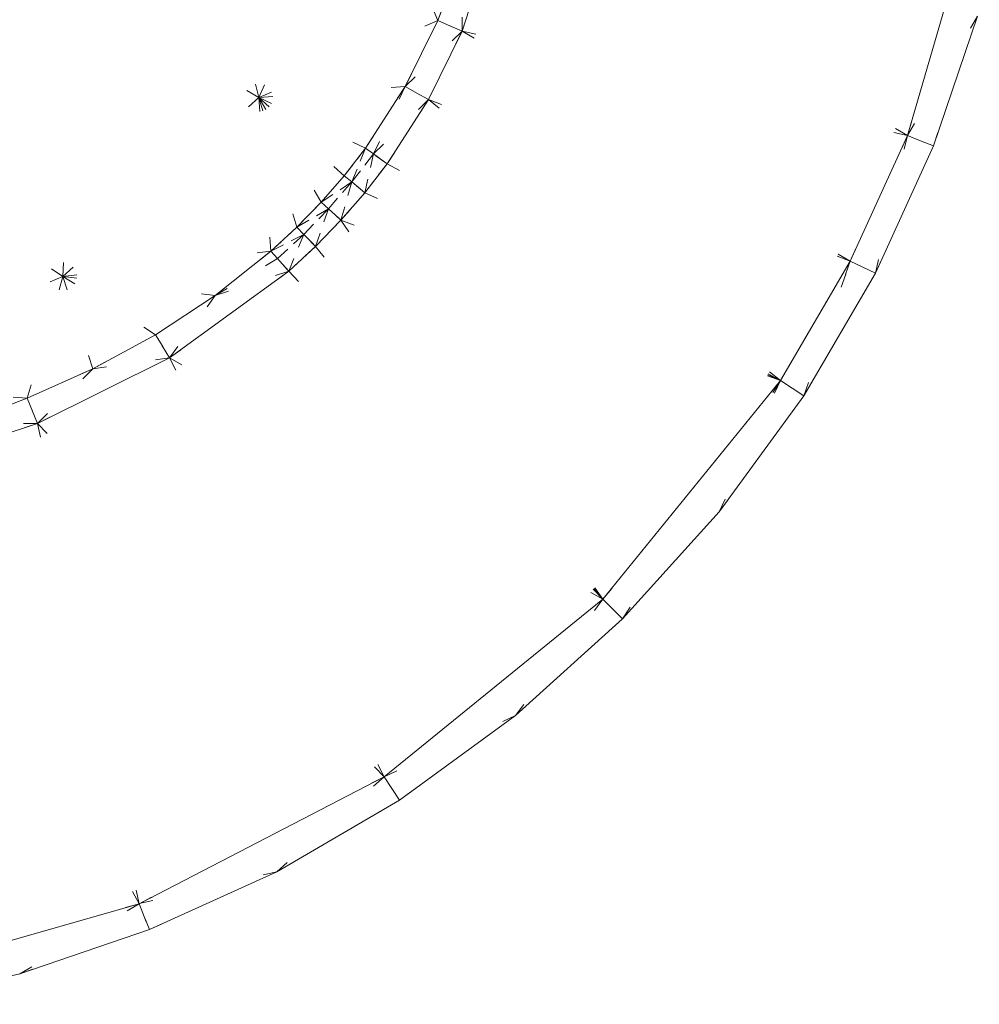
# Model space of a CAD drawing. Header units: millimetres. Extents: x 1700 to 4670, y 990 to 3874.
# Tile 65 of 110: x 3238.36 to 3245.24, y 1817.58 to 1824.64. Entities that reach past the tile are written whole.
import ezdxf

# ---------------------------------------------------------------- set-up
doc = ezdxf.new("R2010")
doc.units = ezdxf.units.MM
doc.linetypes.add('Wipeout_Contour', pattern=[1000, 0, -1000])
doc.layers.add('Nowe_320-W Umeblowanie', color=252, linetype='Continuous')
doc.layers.add('Nowe_320-W Umeblowanie_Nr_pióra__2', color=252, linetype='Continuous', lineweight=13)

msp = doc.modelspace()

# ---------------------------------------------------------------- linework, layer by layer
at = {"layer": 'Nowe_320-W Umeblowanie', "color": 252, "linetype": 'Wipeout_Contour', "lineweight": 0, "ltscale": 47007.392667}
for p, q in [((3239.4596, 1826.5372), (3240.0739, 1824.0801)), ((3240.0739, 1824.0801), (3240.8589, 1825.8545))]:
    msp.add_line(p, q, dxfattribs=at)
at = {"layer": 'Nowe_320-W Umeblowanie', "color": 252, "linetype": 'Wipeout_Contour', "lineweight": 0, "ltscale": 46997.595256}
for p, q in [((3240.0739, 1824.0801), (3239.4596, 1826.5372)), ((3238.7613, 1824.8719), (3240.0739, 1824.0801))]:
    msp.add_line(p, q, dxfattribs=at)
at = {"layer": 'Nowe_320-W Umeblowanie', "color": 252, "linetype": 'Wipeout_Contour', "lineweight": 0, "ltscale": 47034.269027}
for p, q in [((3240.8589, 1825.8545), (3240.0739, 1824.0801)), ((3241.3563, 1824.6317), (3240.8589, 1825.8545)), ((3240.0739, 1824.0801), (3241.3563, 1824.6317))]:
    msp.add_line(p, q, dxfattribs=at)
at = {"layer": 'Nowe_320-W Umeblowanie', "color": 252, "linetype": 'Wipeout_Contour', "lineweight": 0, "ltscale": 47038.899972}
for p, q in [((3240.8589, 1825.8545), (3241.3563, 1824.6317)), ((3241.3563, 1824.6317), (3241.5343, 1825.1065))]:
    msp.add_line(p, q, dxfattribs=at)
at = {"layer": 'Nowe_320-W Umeblowanie', "color": 252, "linetype": 'Wipeout_Contour', "lineweight": 0, "ltscale": 47050.794293}
for p, q in [((3241.5308, 1824.5566), (3241.8551, 1825.5538)), ((3241.5343, 1825.1065), (3241.5308, 1824.5566))]:
    msp.add_line(p, q, dxfattribs=at)
at = {"layer": 'Nowe_320-W Umeblowanie', "color": 252, "linetype": 'Wipeout_Contour', "lineweight": 0, "ltscale": 47083.690131}
for p, q in [((3241.8551, 1825.5535), (3241.5308, 1824.5564)), ((3244.7212, 1823.8074), (3241.8551, 1825.5535)), ((3241.5308, 1824.5564), (3244.7212, 1823.8074))]:
    msp.add_line(p, q, dxfattribs=at)
at = {"layer": 'Nowe_320-W Umeblowanie', "color": 252, "linetype": 'Wipeout_Contour', "lineweight": 0, "ltscale": 47104.954193}
for p, q in [((3241.8551, 1825.5535), (3244.7212, 1823.8074)), ((3244.7212, 1823.8074), (3245.2358, 1825.5785))]:
    msp.add_line(p, q, dxfattribs=at)
at = {"layer": 'Nowe_320-W Umeblowanie', "color": 252, "linetype": 'Wipeout_Contour', "lineweight": 0, "ltscale": 47136.871499}
for p, q in [((3245.2358, 1825.5788), (3244.7212, 1823.8076)), ((3244.7212, 1823.8076), (3245.2233, 1824.6634))]:
    msp.add_line(p, q, dxfattribs=at)
at = {"layer": 'Nowe_320-W Umeblowanie', "color": 252, "linetype": 'Wipeout_Contour', "lineweight": 0, "ltscale": 47052.296454}
for p, q in [((3241.5343, 1825.1065), (3241.3563, 1824.6317)), ((3241.5308, 1824.5566), (3241.5343, 1825.1065)), ((3241.3563, 1824.6317), (3241.5308, 1824.5566))]:
    msp.add_line(p, q, dxfattribs=at)
at = {"layer": 'Nowe_320-W Umeblowanie', "color": 252, "linetype": 'Wipeout_Contour', "lineweight": 0, "ltscale": 46969.234278}
msp.add_line((3237.4381, 1823.6225), (3238.7613, 1824.8719), dxfattribs=at)
at = {"layer": 'Nowe_320-W Umeblowanie', "color": 252, "linetype": 'Wipeout_Contour', "lineweight": 0, "ltscale": 46997.445849}
for p, q in [((3238.7613, 1824.8719), (3237.4381, 1823.6225)), ((3238.671, 1822.7975), (3238.7613, 1824.8719)), ((3237.4381, 1823.6225), (3238.671, 1822.7975))]:
    msp.add_line(p, q, dxfattribs=at)
at = {"layer": 'Nowe_320-W Umeblowanie', "color": 252, "linetype": 'Wipeout_Contour', "lineweight": 0, "ltscale": 47015.421959}
for p, q in [((3238.7613, 1824.8719), (3238.671, 1822.7975)), ((3240.0739, 1824.0801), (3238.7613, 1824.8719)), ((3238.671, 1822.7975), (3240.0739, 1824.0801))]:
    msp.add_line(p, q, dxfattribs=at)
at = {"layer": 'Nowe_320-W Umeblowanie', "color": 252, "linetype": 'Wipeout_Contour', "lineweight": 0, "ltscale": 47047.010114}
for p, q in [((3241.3563, 1824.6317), (3240.0739, 1824.0801)), ((3241.1228, 1824.159), (3241.3563, 1824.6317)), ((3240.0739, 1824.0801), (3241.1228, 1824.159))]:
    msp.add_line(p, q, dxfattribs=at)
at = {"layer": 'Nowe_320-W Umeblowanie', "color": 252, "linetype": 'Wipeout_Contour', "lineweight": 0, "ltscale": 47054.993353}
for p, q in [((3241.3563, 1824.6317), (3241.1228, 1824.159)), ((3241.5308, 1824.5566), (3241.3563, 1824.6317)), ((3241.1228, 1824.159), (3241.5308, 1824.5566))]:
    msp.add_line(p, q, dxfattribs=at)
at = {"layer": 'Nowe_320-W Umeblowanie', "color": 252, "linetype": 'Wipeout_Contour', "lineweight": 0, "ltscale": 47146.731358}
for p, q in [((3245.2233, 1824.6634), (3244.7212, 1823.8076)), ((3244.9072, 1823.734), (3245.2233, 1824.6634)), ((3244.7212, 1823.8076), (3244.9072, 1823.734))]:
    msp.add_line(p, q, dxfattribs=at)
at = {"layer": 'Nowe_320-W Umeblowanie', "color": 252, "linetype": 'Wipeout_Contour', "lineweight": 0, "ltscale": 47058.601874}
for p, q in [((3241.5308, 1824.5566), (3241.1228, 1824.159)), ((3241.2886, 1824.0657), (3241.5308, 1824.5566)), ((3241.1228, 1824.159), (3241.2886, 1824.0657))]:
    msp.add_line(p, q, dxfattribs=at)
at = {"layer": 'Nowe_320-W Umeblowanie', "color": 252, "linetype": 'Wipeout_Contour', "lineweight": 0, "ltscale": 47091.123515}
for p, q in [((3241.5308, 1824.5564), (3241.2886, 1824.0654)), ((3244.3109, 1822.9067), (3241.5308, 1824.5564)), ((3241.2886, 1824.0654), (3244.3109, 1822.9067))]:
    msp.add_line(p, q, dxfattribs=at)
at = {"layer": 'Nowe_320-W Umeblowanie', "color": 252, "linetype": 'Wipeout_Contour', "lineweight": 0, "ltscale": 47118.792006}
for p, q in [((3244.7212, 1823.8074), (3241.5308, 1824.5564)), ((3241.5308, 1824.5564), (3244.3109, 1822.9067)), ((3244.3109, 1822.9067), (3244.7212, 1823.8074))]:
    msp.add_line(p, q, dxfattribs=at)
at = {"layer": 'Nowe_320-W Umeblowanie', "color": 252, "linetype": 'Wipeout_Contour', "lineweight": 0, "ltscale": 47048.453753}
for p, q in [((3241.1228, 1824.159), (3240.0739, 1824.0801)), ((3240.8391, 1823.7171), (3241.1228, 1824.159)), ((3240.0739, 1824.0801), (3240.8391, 1823.7171))]:
    msp.add_line(p, q, dxfattribs=at)
at = {"layer": 'Nowe_320-W Umeblowanie', "color": 252, "linetype": 'Wipeout_Contour', "lineweight": 0, "ltscale": 47058.245973}
for p, q in [((3241.1228, 1824.159), (3240.8391, 1823.7171)), ((3240.8957, 1823.6759), (3241.1228, 1824.159)), ((3240.8391, 1823.7171), (3240.8957, 1823.6759))]:
    msp.add_line(p, q, dxfattribs=at)
at = {"layer": 'Nowe_320-W Umeblowanie', "color": 252, "linetype": 'Wipeout_Contour', "lineweight": 0, "ltscale": 47058.757038}
for p, q in [((3241.1228, 1824.159), (3240.8957, 1823.6759)), ((3241.2886, 1824.0657), (3241.1228, 1824.159)), ((3240.8957, 1823.6759), (3241.2886, 1824.0657))]:
    msp.add_line(p, q, dxfattribs=at)
at = {"layer": 'Nowe_320-W Umeblowanie', "color": 252, "linetype": 'Wipeout_Contour', "lineweight": 0, "ltscale": 47037.881237}
for p, q in [((3240.0739, 1824.0801), (3238.671, 1822.7975)), ((3240.1612, 1822.9792), (3240.0739, 1824.0801)), ((3238.671, 1822.7975), (3240.1612, 1822.9792))]:
    msp.add_line(p, q, dxfattribs=at)
at = {"layer": 'Nowe_320-W Umeblowanie', "color": 252, "linetype": 'Wipeout_Contour', "lineweight": 0, "ltscale": 47049.380425}
for p, q in [((3240.0739, 1824.0801), (3240.686, 1823.5195)), ((3240.8391, 1823.7171), (3240.0739, 1824.0801)), ((3240.686, 1823.5195), (3240.8391, 1823.7171))]:
    msp.add_line(p, q, dxfattribs=at)
at = {"layer": 'Nowe_320-W Umeblowanie', "color": 252, "linetype": 'Wipeout_Contour', "lineweight": 0, "ltscale": 47049.496733}
for p, q in [((3240.686, 1823.5195), (3240.0739, 1824.0801)), ((3240.0739, 1824.0801), (3240.5215, 1823.3307)), ((3240.5215, 1823.3307), (3240.686, 1823.5195))]:
    msp.add_line(p, q, dxfattribs=at)
at = {"layer": 'Nowe_320-W Umeblowanie', "color": 252, "linetype": 'Wipeout_Contour', "lineweight": 0, "ltscale": 47049.347376}
for p, q in [((3240.5215, 1823.3307), (3240.0739, 1824.0801)), ((3240.0739, 1824.0801), (3240.3462, 1823.1504)), ((3240.3462, 1823.1504), (3240.5215, 1823.3307))]:
    msp.add_line(p, q, dxfattribs=at)
at = {"layer": 'Nowe_320-W Umeblowanie', "color": 252, "linetype": 'Wipeout_Contour', "lineweight": 0, "ltscale": 47049.043636}
for p, q in [((3240.3462, 1823.1504), (3240.0739, 1824.0801)), ((3240.0739, 1824.0801), (3240.1612, 1822.9792)), ((3240.1612, 1822.9792), (3240.3462, 1823.1504))]:
    msp.add_line(p, q, dxfattribs=at)
at = {"layer": 'Nowe_320-W Umeblowanie', "color": 252, "linetype": 'Wipeout_Contour', "lineweight": 0, "ltscale": 47061.942321}
for p, q in [((3241.2886, 1824.0657), (3240.8957, 1823.6759)), ((3240.9934, 1823.6049), (3241.2886, 1824.0657)), ((3240.8957, 1823.6759), (3240.9934, 1823.6049))]:
    msp.add_line(p, q, dxfattribs=at)
at = {"layer": 'Nowe_320-W Umeblowanie', "color": 252, "linetype": 'Wipeout_Contour', "lineweight": 0, "ltscale": 47094.508801}
for p, q in [((3241.2886, 1824.0654), (3240.9934, 1823.6046)), ((3243.8119, 1822.052), (3241.2886, 1824.0654)), ((3240.9934, 1823.6046), (3243.8119, 1822.052))]:
    msp.add_line(p, q, dxfattribs=at)
at = {"layer": 'Nowe_320-W Umeblowanie', "color": 252, "linetype": 'Wipeout_Contour', "lineweight": 0, "ltscale": 47124.236932}
for p, q in [((3244.3109, 1822.9067), (3241.2886, 1824.0654)), ((3241.2886, 1824.0654), (3243.8119, 1822.052)), ((3243.8119, 1822.052), (3244.3109, 1822.9067))]:
    msp.add_line(p, q, dxfattribs=at)
at = {"layer": 'Nowe_320-W Umeblowanie', "color": 252, "linetype": 'Wipeout_Contour', "lineweight": 0, "ltscale": 47153.308129}
for p, q in [((3244.7212, 1823.8076), (3244.3109, 1822.907)), ((3244.4921, 1822.822), (3244.7212, 1823.8076)), ((3244.3109, 1822.907), (3244.4921, 1822.822))]:
    msp.add_line(p, q, dxfattribs=at)
at = {"layer": 'Nowe_320-W Umeblowanie', "color": 252, "linetype": 'Wipeout_Contour', "lineweight": 0, "ltscale": 47152.062659}
for p, q in [((3244.7212, 1823.8076), (3244.4921, 1822.822)), ((3244.9072, 1823.734), (3244.7212, 1823.8076)), ((3244.4921, 1822.822), (3244.9072, 1823.734))]:
    msp.add_line(p, q, dxfattribs=at)
at = {"layer": 'Nowe_320-W Umeblowanie', "color": 252, "linetype": 'Wipeout_Contour', "lineweight": 0, "ltscale": 47058.821065}
for p, q in [((3240.8391, 1823.7171), (3240.686, 1823.5195)), ((3240.7402, 1823.4751), (3240.8391, 1823.7171)), ((3240.686, 1823.5195), (3240.7402, 1823.4751))]:
    msp.add_line(p, q, dxfattribs=at)
at = {"layer": 'Nowe_320-W Umeblowanie', "color": 252, "linetype": 'Wipeout_Contour', "lineweight": 0, "ltscale": 47058.820297}
for p, q in [((3240.8391, 1823.7171), (3240.7402, 1823.4751)), ((3240.8957, 1823.6759), (3240.8391, 1823.7171)), ((3240.7402, 1823.4751), (3240.8957, 1823.6759))]:
    msp.add_line(p, q, dxfattribs=at)
at = {"layer": 'Nowe_320-W Umeblowanie', "color": 252, "linetype": 'Wipeout_Contour', "lineweight": 0, "ltscale": 47061.180379}
for p, q in [((3240.8957, 1823.6759), (3240.7402, 1823.4751)), ((3240.8337, 1823.3983), (3240.8957, 1823.6759)), ((3240.7402, 1823.4751), (3240.8337, 1823.3983))]:
    msp.add_line(p, q, dxfattribs=at)
at = {"layer": 'Nowe_320-W Umeblowanie', "color": 252, "linetype": 'Wipeout_Contour', "lineweight": 0, "ltscale": 47062.180514}
for p, q in [((3240.8957, 1823.6759), (3240.8337, 1823.3983)), ((3240.9934, 1823.6049), (3240.8957, 1823.6759)), ((3240.8337, 1823.3983), (3240.9934, 1823.6049))]:
    msp.add_line(p, q, dxfattribs=at)
at = {"layer": 'Nowe_320-W Umeblowanie', "color": 252, "linetype": 'Wipeout_Contour', "lineweight": 0, "ltscale": 47001.127975}
for p, q in [((3238.671, 1822.7975), (3237.4381, 1823.6225)), ((3236.8518, 1822.0407), (3238.671, 1822.7975))]:
    msp.add_line(p, q, dxfattribs=at)
at = {"layer": 'Nowe_320-W Umeblowanie', "color": 252, "linetype": 'Wipeout_Contour', "lineweight": 0, "ltscale": 47095.207398}
for p, q in [((3240.9934, 1823.6046), (3240.8337, 1823.3981)), ((3243.8119, 1822.052), (3240.9934, 1823.6046)), ((3240.8337, 1823.3981), (3243.8119, 1822.052))]:
    msp.add_line(p, q, dxfattribs=at)
at = {"layer": 'Nowe_320-W Umeblowanie', "color": 252, "linetype": 'Wipeout_Contour', "lineweight": 0, "ltscale": 47058.143789}
for p, q in [((3240.686, 1823.5195), (3240.5215, 1823.3307)), ((3240.7402, 1823.4751), (3240.686, 1823.5195)), ((3240.5215, 1823.3307), (3240.7402, 1823.4751))]:
    msp.add_line(p, q, dxfattribs=at)
at = {"layer": 'Nowe_320-W Umeblowanie', "color": 252, "linetype": 'Wipeout_Contour', "lineweight": 0, "ltscale": 47059.500094}
for p, q in [((3240.7402, 1823.4751), (3240.5215, 1823.3307)), ((3240.5733, 1823.2832), (3240.7402, 1823.4751)), ((3240.5215, 1823.3307), (3240.5733, 1823.2832))]:
    msp.add_line(p, q, dxfattribs=at)
at = {"layer": 'Nowe_320-W Umeblowanie', "color": 252, "linetype": 'Wipeout_Contour', "lineweight": 0, "ltscale": 47061.148852}
for p, q in [((3240.7402, 1823.4751), (3240.5733, 1823.2832)), ((3240.6625, 1823.2012), (3240.7402, 1823.4751)), ((3240.5733, 1823.2832), (3240.6625, 1823.2012))]:
    msp.add_line(p, q, dxfattribs=at)
at = {"layer": 'Nowe_320-W Umeblowanie', "color": 252, "linetype": 'Wipeout_Contour', "lineweight": 0, "ltscale": 47062.225183}
for p, q in [((3240.7402, 1823.4751), (3240.6625, 1823.2012)), ((3240.8337, 1823.3983), (3240.7402, 1823.4751)), ((3240.6625, 1823.2012), (3240.8337, 1823.3983))]:
    msp.add_line(p, q, dxfattribs=at)
at = {"layer": 'Nowe_320-W Umeblowanie', "color": 252, "linetype": 'Wipeout_Contour', "lineweight": 0, "ltscale": 47095.22125}
for p, q in [((3240.8337, 1823.3981), (3240.6625, 1823.201)), ((3243.8119, 1822.052), (3240.8337, 1823.3981)), ((3240.6625, 1823.201), (3243.8119, 1822.052))]:
    msp.add_line(p, q, dxfattribs=at)
at = {"layer": 'Nowe_320-W Umeblowanie', "color": 252, "linetype": 'Wipeout_Contour', "lineweight": 0, "ltscale": 47057.79447}
for p, q in [((3240.5215, 1823.3307), (3240.3462, 1823.1504)), ((3240.3462, 1823.1504), (3240.5733, 1823.2832)), ((3240.5733, 1823.2832), (3240.5215, 1823.3307))]:
    msp.add_line(p, q, dxfattribs=at)
at = {"layer": 'Nowe_320-W Umeblowanie', "color": 252, "linetype": 'Wipeout_Contour', "lineweight": 0, "ltscale": 47059.008317}
for p, q in [((3240.5733, 1823.2832), (3240.3462, 1823.1504)), ((3240.3955, 1823.0999), (3240.5733, 1823.2832)), ((3240.3462, 1823.1504), (3240.3955, 1823.0999))]:
    msp.add_line(p, q, dxfattribs=at)
at = {"layer": 'Nowe_320-W Umeblowanie', "color": 252, "linetype": 'Wipeout_Contour', "lineweight": 0, "ltscale": 47060.685846}
for p, q in [((3240.5733, 1823.2832), (3240.3955, 1823.0999)), ((3240.4803, 1823.0132), (3240.5733, 1823.2832)), ((3240.3955, 1823.0999), (3240.4803, 1823.0132))]:
    msp.add_line(p, q, dxfattribs=at)
at = {"layer": 'Nowe_320-W Umeblowanie', "color": 252, "linetype": 'Wipeout_Contour', "lineweight": 0, "ltscale": 47061.8408}
for p, q in [((3240.5733, 1823.2832), (3240.4803, 1823.0132)), ((3240.6625, 1823.2012), (3240.5733, 1823.2832)), ((3240.4803, 1823.0132), (3240.6625, 1823.2012))]:
    msp.add_line(p, q, dxfattribs=at)
at = {"layer": 'Nowe_320-W Umeblowanie', "color": 252, "linetype": 'Wipeout_Contour', "lineweight": 0, "ltscale": 47057.041084}
for p, q in [((3240.3462, 1823.1504), (3240.1612, 1822.9792)), ((3240.3955, 1823.0999), (3240.3462, 1823.1504)), ((3240.1612, 1822.9792), (3240.3955, 1823.0999))]:
    msp.add_line(p, q, dxfattribs=at)
at = {"layer": 'Nowe_320-W Umeblowanie', "color": 252, "linetype": 'Wipeout_Contour', "lineweight": 0, "ltscale": 47094.976815}
for p, q in [((3240.6625, 1823.201), (3240.4803, 1823.013)), ((3242.539, 1820.485), (3240.6625, 1823.201)), ((3240.4803, 1823.013), (3242.539, 1820.485))]:
    msp.add_line(p, q, dxfattribs=at)
at = {"layer": 'Nowe_320-W Umeblowanie', "color": 252, "linetype": 'Wipeout_Contour', "lineweight": 0, "ltscale": 47126.653225}
for p, q in [((3243.8119, 1822.052), (3240.6625, 1823.201)), ((3240.6625, 1823.201), (3242.539, 1820.485)), ((3242.539, 1820.485), (3243.8119, 1822.052))]:
    msp.add_line(p, q, dxfattribs=at)
at = {"layer": 'Nowe_320-W Umeblowanie', "color": 252, "linetype": 'Wipeout_Contour', "lineweight": 0, "ltscale": 47058.107404}
for p, q in [((3240.3955, 1823.0999), (3240.1612, 1822.9792)), ((3240.208, 1822.9262), (3240.3955, 1823.0999)), ((3240.1612, 1822.9792), (3240.208, 1822.9262))]:
    msp.add_line(p, q, dxfattribs=at)
at = {"layer": 'Nowe_320-W Umeblowanie', "color": 252, "linetype": 'Wipeout_Contour', "lineweight": 0, "ltscale": 47059.803212}
for p, q in [((3240.3955, 1823.0999), (3240.208, 1822.9262)), ((3240.2883, 1822.8351), (3240.3955, 1823.0999)), ((3240.208, 1822.9262), (3240.2883, 1822.8351))]:
    msp.add_line(p, q, dxfattribs=at)
at = {"layer": 'Nowe_320-W Umeblowanie', "color": 252, "linetype": 'Wipeout_Contour', "lineweight": 0, "ltscale": 47061.044516}
for p, q in [((3240.3955, 1823.0999), (3240.2883, 1822.8351)), ((3240.4803, 1823.0132), (3240.3955, 1823.0999)), ((3240.2883, 1822.8351), (3240.4803, 1823.0132))]:
    msp.add_line(p, q, dxfattribs=at)
at = {"layer": 'Nowe_320-W Umeblowanie', "color": 252, "linetype": 'Wipeout_Contour', "lineweight": 0, "ltscale": 47094.415724}
for p, q in [((3240.4803, 1823.013), (3240.2883, 1822.8348)), ((3242.539, 1820.485), (3240.4803, 1823.013)), ((3240.2883, 1822.8348), (3242.539, 1820.485))]:
    msp.add_line(p, q, dxfattribs=at)
at = {"layer": 'Nowe_320-W Umeblowanie', "color": 252, "linetype": 'Wipeout_Contour', "lineweight": 0, "ltscale": 47044.464335}
for p, q in [((3240.1612, 1822.9792), (3238.671, 1822.7975)), ((3239.7623, 1822.6616), (3240.1612, 1822.9792)), ((3238.671, 1822.7975), (3239.7623, 1822.6616))]:
    msp.add_line(p, q, dxfattribs=at)
at = {"layer": 'Nowe_320-W Umeblowanie', "color": 252, "linetype": 'Wipeout_Contour', "lineweight": 0, "ltscale": 47055.129801}
for p, q in [((3240.1612, 1822.9792), (3239.7623, 1822.6616)), ((3239.7623, 1822.6616), (3240.208, 1822.9262)), ((3240.208, 1822.9262), (3240.1612, 1822.9792))]:
    msp.add_line(p, q, dxfattribs=at)
at = {"layer": 'Nowe_320-W Umeblowanie', "color": 252, "linetype": 'Wipeout_Contour', "lineweight": 0, "ltscale": 47057.17636}
for p, q in [((3240.208, 1822.9262), (3239.7623, 1822.6616)), ((3240.2883, 1822.8351), (3240.208, 1822.9262)), ((3239.7623, 1822.6616), (3240.2883, 1822.8351))]:
    msp.add_line(p, q, dxfattribs=at)
at = {"layer": 'Nowe_320-W Umeblowanie', "color": 252, "linetype": 'Wipeout_Contour', "lineweight": 0, "ltscale": 62877.153654}
for p, q in [((3244.3109, 1822.9067), (3243.8121, 1822.0522)), ((3244.2468, 1822.7204), (3244.3109, 1822.9067)), ((3243.9793, 1821.9429), (3244.2468, 1822.7204)), ((3243.8121, 1822.0522), (3243.9793, 1821.9429))]:
    msp.add_line(p, q, dxfattribs=at)
at = {"layer": 'Nowe_320-W Umeblowanie', "color": 252, "linetype": 'Wipeout_Contour', "lineweight": 0, "ltscale": 47158.710806}
for p, q in [((3244.3109, 1822.907), (3243.9793, 1821.9429)), ((3244.4921, 1822.822), (3244.3109, 1822.907)), ((3243.9793, 1821.9429), (3244.4921, 1822.822))]:
    msp.add_line(p, q, dxfattribs=at)
at = {"layer": 'Nowe_320-W Umeblowanie', "color": 252, "linetype": 'Wipeout_Contour', "lineweight": 0, "ltscale": 47019.266946}
for p, q in [((3238.671, 1822.7975), (3236.8518, 1822.0407)), ((3238.4146, 1821.9248), (3238.671, 1822.7975)), ((3236.8518, 1822.0407), (3238.4146, 1821.9248))]:
    msp.add_line(p, q, dxfattribs=at)
at = {"layer": 'Nowe_320-W Umeblowanie', "color": 252, "linetype": 'Wipeout_Contour', "lineweight": 0, "ltscale": 47034.510162}
for p, q in [((3238.671, 1822.7975), (3238.4146, 1821.9248)), ((3238.8838, 1822.1356), (3238.671, 1822.7975)), ((3238.4146, 1821.9248), (3238.8838, 1822.1356))]:
    msp.add_line(p, q, dxfattribs=at)
at = {"layer": 'Nowe_320-W Umeblowanie', "color": 252, "linetype": 'Wipeout_Contour', "lineweight": 0, "ltscale": 47038.801294}
for p, q in [((3239.3345, 1822.3808), (3238.671, 1822.7975)), ((3238.671, 1822.7975), (3238.8838, 1822.1356)), ((3238.8838, 1822.1356), (3239.3345, 1822.3808))]:
    msp.add_line(p, q, dxfattribs=at)
at = {"layer": 'Nowe_320-W Umeblowanie', "color": 252, "linetype": 'Wipeout_Contour', "lineweight": 0, "ltscale": 47041.823892}
for p, q in [((3238.671, 1822.7975), (3239.3345, 1822.3808)), ((3239.7623, 1822.6616), (3238.671, 1822.7975)), ((3239.3345, 1822.3808), (3239.7623, 1822.6616))]:
    msp.add_line(p, q, dxfattribs=at)
at = {"layer": 'Nowe_320-W Umeblowanie', "color": 252, "linetype": 'Wipeout_Contour', "lineweight": 0, "ltscale": 47056.039255}
for p, q in [((3239.434, 1822.2146), (3240.2883, 1822.8351)), ((3240.2883, 1822.8351), (3239.7623, 1822.6616)), ((3239.7623, 1822.6616), (3239.434, 1822.2146))]:
    msp.add_line(p, q, dxfattribs=at)
at = {"layer": 'Nowe_320-W Umeblowanie', "color": 252, "linetype": 'Wipeout_Contour', "lineweight": 0, "ltscale": 47091.388428}
for p, q in [((3240.2883, 1822.8348), (3239.434, 1822.2144)), ((3242.539, 1820.485), (3240.2883, 1822.8348)), ((3239.434, 1822.2144), (3242.539, 1820.485))]:
    msp.add_line(p, q, dxfattribs=at)
at = {"layer": 'Nowe_320-W Umeblowanie', "color": 252, "linetype": 'Wipeout_Contour', "lineweight": 0, "ltscale": 47051.900822}
for p, q in [((3239.7623, 1822.6616), (3239.3345, 1822.3808)), ((3239.434, 1822.2146), (3239.7623, 1822.6616)), ((3239.3345, 1822.3808), (3239.434, 1822.2146))]:
    msp.add_line(p, q, dxfattribs=at)
at = {"layer": 'Nowe_320-W Umeblowanie', "color": 252, "linetype": 'Wipeout_Contour', "lineweight": 0, "ltscale": 47048.042536}
for p, q in [((3239.3345, 1822.3808), (3238.8838, 1822.1356)), ((3239.434, 1822.2146), (3239.3345, 1822.3808)), ((3238.8838, 1822.1356), (3239.434, 1822.2146))]:
    msp.add_line(p, q, dxfattribs=at)
at = {"layer": 'Nowe_320-W Umeblowanie', "color": 252, "linetype": 'Wipeout_Contour', "lineweight": 0, "ltscale": 47045.543792}
for p, q in [((3238.4882, 1821.7445), (3239.434, 1822.2146)), ((3239.434, 1822.2146), (3238.8838, 1822.1356)), ((3238.8838, 1822.1356), (3238.4882, 1821.7445))]:
    msp.add_line(p, q, dxfattribs=at)
at = {"layer": 'Nowe_320-W Umeblowanie', "color": 252, "linetype": 'Wipeout_Contour', "lineweight": 0, "ltscale": 47080.27833}
for p, q in [((3239.434, 1822.2144), (3238.4882, 1821.7442)), ((3240.9719, 1819.2121), (3239.434, 1822.2144)), ((3238.4882, 1821.7442), (3240.9719, 1819.2121))]:
    msp.add_line(p, q, dxfattribs=at)
at = {"layer": 'Nowe_320-W Umeblowanie', "color": 252, "linetype": 'Wipeout_Contour', "lineweight": 0, "ltscale": 47119.728181}
for p, q in [((3242.539, 1820.485), (3239.434, 1822.2144)), ((3239.434, 1822.2144), (3240.9719, 1819.2121)), ((3240.9719, 1819.2121), (3242.539, 1820.485))]:
    msp.add_line(p, q, dxfattribs=at)
at = {"layer": 'Nowe_320-W Umeblowanie', "color": 252, "linetype": 'Wipeout_Contour', "lineweight": 0, "ltscale": 47039.957858}
for p, q in [((3238.8838, 1822.1356), (3238.4146, 1821.9248)), ((3238.4882, 1821.7445), (3238.8838, 1822.1356)), ((3238.4146, 1821.9248), (3238.4882, 1821.7445))]:
    msp.add_line(p, q, dxfattribs=at)
at = {"layer": 'Nowe_320-W Umeblowanie', "color": 252, "linetype": 'Wipeout_Contour', "lineweight": 0, "ltscale": 47020.084459}
for p, q in [((3238.4146, 1821.9248), (3236.8518, 1822.0407)), ((3237.9337, 1821.7477), (3238.4146, 1821.9248))]:
    msp.add_line(p, q, dxfattribs=at)
at = {"layer": 'Nowe_320-W Umeblowanie', "color": 252, "linetype": 'Wipeout_Contour', "lineweight": 0, "ltscale": 47161.075019}
for p, q in [((3243.8109, 1822.0507), (3242.5392, 1820.4852)), ((3242.6804, 1820.3439), (3243.8109, 1822.0507)), ((3242.5392, 1820.4852), (3242.6804, 1820.3439))]:
    msp.add_line(p, q, dxfattribs=at)
at = {"layer": 'Nowe_320-W Umeblowanie', "color": 252, "linetype": 'Wipeout_Contour', "lineweight": 0, "ltscale": 62881.638455}
for p, q in [((3243.8109, 1822.0507), (3242.6804, 1820.3439)), ((3243.3728, 1821.112), (3243.8116, 1822.0516)), ((3243.8116, 1822.0516), (3243.8109, 1822.0507)), ((3242.6804, 1820.3439), (3243.3728, 1821.112))]:
    msp.add_line(p, q, dxfattribs=at)
at = {"layer": 'Nowe_320-W Umeblowanie', "color": 252, "linetype": 'Wipeout_Contour', "lineweight": 0, "ltscale": 47162.429941}
for p, q in [((3243.8118, 1822.0521), (3243.3728, 1821.112)), ((3243.9793, 1821.9429), (3243.8118, 1822.0521)), ((3243.3728, 1821.112), (3243.9793, 1821.9429))]:
    msp.add_line(p, q, dxfattribs=at)
at = {"layer": 'Nowe_320-W Umeblowanie', "color": 252, "linetype": 'Wipeout_Contour', "lineweight": 0, "ltscale": 47034.829503}
for p, q in [((3238.4146, 1821.9248), (3237.9337, 1821.7477)), ((3238.4882, 1821.7445), (3238.4146, 1821.9248)), ((3237.9337, 1821.7477), (3238.4882, 1821.7445))]:
    msp.add_line(p, q, dxfattribs=at)
at = {"layer": 'Nowe_320-W Umeblowanie', "color": 252, "linetype": 'Wipeout_Contour', "lineweight": 0, "ltscale": 47030.668578}
for p, q in [((3237.491, 1821.4133), (3238.4882, 1821.7445)), ((3238.4882, 1821.7445), (3237.9337, 1821.7477))]:
    msp.add_line(p, q, dxfattribs=at)
at = {"layer": 'Nowe_320-W Umeblowanie', "color": 252, "linetype": 'Wipeout_Contour', "lineweight": 0, "ltscale": 47062.454686}
for p, q in [((3238.4882, 1821.7442), (3237.491, 1821.413)), ((3239.2166, 1818.3028), (3238.4882, 1821.7442)), ((3237.491, 1821.413), (3239.2166, 1818.3028))]:
    msp.add_line(p, q, dxfattribs=at)
at = {"layer": 'Nowe_320-W Umeblowanie', "color": 252, "linetype": 'Wipeout_Contour', "lineweight": 0, "ltscale": 47103.937438}
for p, q in [((3238.4882, 1821.7442), (3239.2166, 1818.3028)), ((3240.9719, 1819.2121), (3238.4882, 1821.7442)), ((3239.2166, 1818.3028), (3240.9719, 1819.2121))]:
    msp.add_line(p, q, dxfattribs=at)
at = {"layer": 'Nowe_320-W Umeblowanie', "color": 252, "linetype": 'Wipeout_Contour', "lineweight": 0, "ltscale": 47080.167663}
for p, q in [((3239.2166, 1818.3028), (3237.491, 1821.413)), ((3237.3925, 1817.7783), (3239.2166, 1818.3028))]:
    msp.add_line(p, q, dxfattribs=at)
at = {"layer": 'Nowe_320-W Umeblowanie', "color": 252, "linetype": 'Wipeout_Contour', "lineweight": 0, "ltscale": 47155.122594}
for p, q in [((3242.5385, 1820.4845), (3240.9728, 1819.2128)), ((3241.9123, 1819.6514), (3242.5385, 1820.4845)), ((3240.9728, 1819.2128), (3241.9123, 1819.6514))]:
    msp.add_line(p, q, dxfattribs=at)
at = {"layer": 'Nowe_320-W Umeblowanie', "color": 252, "linetype": 'Wipeout_Contour', "lineweight": 0, "ltscale": 47160.632338}
for p, q in [((3242.5385, 1820.4845), (3241.9123, 1819.6514)), ((3242.6804, 1820.3439), (3242.5385, 1820.4845)), ((3241.9123, 1819.6514), (3242.6804, 1820.3439))]:
    msp.add_line(p, q, dxfattribs=at)
at = {"layer": 'Nowe_320-W Umeblowanie', "color": 252, "linetype": 'Wipeout_Contour', "lineweight": 0, "ltscale": 47153.44883}
for p, q in [((3241.9123, 1819.6514), (3240.9721, 1819.2122)), ((3241.0814, 1819.045), (3241.9123, 1819.6514)), ((3240.9721, 1819.2122), (3241.0814, 1819.045))]:
    msp.add_line(p, q, dxfattribs=at)
at = {"layer": 'Nowe_320-W Umeblowanie', "color": 252, "linetype": 'Wipeout_Contour', "lineweight": 0, "ltscale": 47137.403837}
for p, q in [((3240.9711, 1819.2117), (3239.2174, 1818.3032)), ((3240.2022, 1818.5321), (3240.9711, 1819.2117)), ((3239.2174, 1818.3032), (3240.2022, 1818.5321))]:
    msp.add_line(p, q, dxfattribs=at)
at = {"layer": 'Nowe_320-W Umeblowanie', "color": 252, "linetype": 'Wipeout_Contour', "lineweight": 0, "ltscale": 62861.429112}
for p, q in [((3240.9711, 1819.2117), (3240.2022, 1818.5321)), ((3240.9721, 1819.2122), (3240.9711, 1819.2117)), ((3241.0814, 1819.045), (3240.9721, 1819.2122)), ((3240.2022, 1818.5321), (3241.0814, 1819.045))]:
    msp.add_line(p, q, dxfattribs=at)
at = {"layer": 'Nowe_320-W Umeblowanie', "color": 252, "linetype": 'Wipeout_Contour', "lineweight": 0, "ltscale": 62840.270229}
for p, q in [((3240.2022, 1818.5321), (3239.2166, 1818.3028)), ((3239.2902, 1818.1171), (3240.2022, 1818.5321)), ((3239.2166, 1818.3028), (3239.2309, 1818.267)), ((3239.2309, 1818.267), (3239.2902, 1818.1171))]:
    msp.add_line(p, q, dxfattribs=at)
at = {"layer": 'Nowe_320-W Umeblowanie', "color": 252, "linetype": 'Wipeout_Contour', "lineweight": 0, "ltscale": 47109.588544}
for p, q in [((3239.216, 1818.3026), (3237.3937, 1817.7786)), ((3238.3609, 1817.801), (3239.216, 1818.3026)), ((3237.3937, 1817.7786), (3238.3609, 1817.801))]:
    msp.add_line(p, q, dxfattribs=at)
at = {"layer": 'Nowe_320-W Umeblowanie', "color": 252, "linetype": 'Wipeout_Contour', "lineweight": 0, "ltscale": 62828.897579}
for p, q in [((3239.216, 1818.3026), (3238.3609, 1817.801)), ((3239.2309, 1818.267), (3239.216, 1818.3026)), ((3239.2902, 1818.1171), (3239.2309, 1818.267)), ((3238.3609, 1817.801), (3239.2902, 1818.1171))]:
    msp.add_line(p, q, dxfattribs=at)
at = {"layer": 'Nowe_320-W Umeblowanie_Nr_pióra__2', "color": 252, "linetype": 'Continuous', "lineweight": 13}
for p, q in [((3241.5308, 1824.5564), (3241.8551, 1825.5535)), ((3241.5308, 1824.5564), (3241.8551, 1825.5535)), ((3245.2358, 1825.5785), (3244.7212, 1823.8074)), ((3245.2358, 1825.5785), (3244.7212, 1823.8074)), ((3241.3563, 1824.6317), (3241.5343, 1825.1065)), ((3241.3563, 1824.6317), (3241.5343, 1825.1065)), ((3241.1228, 1824.159), (3241.3563, 1824.6317)), ((3241.1228, 1824.159), (3241.3563, 1824.6317)), ((3245.2233, 1824.6634), (3244.9072, 1823.734)), ((3245.2233, 1824.6634), (3244.9072, 1823.734)), ((3241.2886, 1824.0654), (3241.5308, 1824.5564)), ((3241.2886, 1824.0654), (3241.5308, 1824.5564)), ((3241.5308, 1824.5566), (3241.5307, 1824.5564)), ((3241.5308, 1824.5566), (3241.5307, 1824.5564)), ((3240.8391, 1823.7171), (3241.1228, 1824.159)), ((3240.8391, 1823.7171), (3241.1228, 1824.159)), ((3240.9934, 1823.6046), (3241.2886, 1824.0654)), ((3240.9934, 1823.6046), (3241.2886, 1824.0654)), ((3241.2886, 1824.0657), (3241.2885, 1824.0654)), ((3241.2886, 1824.0657), (3241.2885, 1824.0654)), ((3244.7212, 1823.8074), (3244.3109, 1822.9067)), ((3244.7212, 1823.8074), (3244.3109, 1822.9067)), ((3240.686, 1823.5195), (3240.8391, 1823.7171)), ((3240.686, 1823.5195), (3240.8391, 1823.7171)), ((3244.9072, 1823.734), (3244.4921, 1822.822)), ((3244.9072, 1823.734), (3244.4921, 1822.822)), ((3240.8337, 1823.3981), (3240.9934, 1823.6046)), ((3240.8337, 1823.3981), (3240.9934, 1823.6046)), ((3240.9934, 1823.6049), (3240.9932, 1823.6046)), ((3240.9934, 1823.6049), (3240.9932, 1823.6046)), ((3240.5215, 1823.3307), (3240.686, 1823.5195)), ((3240.5215, 1823.3307), (3240.686, 1823.5195)), ((3240.6625, 1823.201), (3240.8337, 1823.3981)), ((3240.6625, 1823.201), (3240.8337, 1823.3981)), ((3240.8337, 1823.3983), (3240.8336, 1823.3981)), ((3240.8337, 1823.3983), (3240.8336, 1823.3981)), ((3240.3462, 1823.1504), (3240.5215, 1823.3307)), ((3240.3462, 1823.1504), (3240.5215, 1823.3307)), ((3240.1612, 1822.9792), (3240.3462, 1823.1504)), ((3240.1612, 1822.9792), (3240.3462, 1823.1504)), ((3240.4803, 1823.013), (3240.6625, 1823.201)), ((3240.4803, 1823.013), (3240.6625, 1823.201)), ((3240.6625, 1823.2012), (3240.6624, 1823.201)), ((3240.6625, 1823.2012), (3240.6624, 1823.201)), ((3240.2883, 1822.8348), (3240.4803, 1823.013)), ((3240.2883, 1822.8348), (3240.4803, 1823.013)), ((3239.7623, 1822.6616), (3240.1612, 1822.9792)), ((3239.7623, 1822.6616), (3240.1612, 1822.9792)), ((3244.3109, 1822.9067), (3243.8119, 1822.052)), ((3244.3109, 1822.9067), (3243.8119, 1822.052)), ((3239.434, 1822.2144), (3240.2883, 1822.8348)), ((3239.434, 1822.2144), (3240.2883, 1822.8348)), ((3244.4921, 1822.822), (3243.9793, 1821.9429)), ((3244.4921, 1822.822), (3243.9793, 1821.9429)), ((3239.3345, 1822.3808), (3239.7623, 1822.6616)), ((3239.3345, 1822.3808), (3239.7623, 1822.6616)), ((3238.8838, 1822.1356), (3239.3345, 1822.3808)), ((3238.8838, 1822.1356), (3239.3345, 1822.3808)), ((3238.4882, 1821.7442), (3239.434, 1822.2144)), ((3238.4882, 1821.7442), (3239.434, 1822.2144)), ((3238.4146, 1821.9248), (3238.8838, 1822.1356)), ((3238.4146, 1821.9248), (3238.8838, 1822.1356)), ((3243.8119, 1822.052), (3242.539, 1820.485)), ((3243.8119, 1822.052), (3242.539, 1820.485)), ((3243.9793, 1821.9429), (3243.3728, 1821.112)), ((3243.9793, 1821.9429), (3243.3728, 1821.112)), ((3237.9337, 1821.7477), (3238.4146, 1821.9248)), ((3237.9337, 1821.7477), (3238.4146, 1821.9248)), ((3237.491, 1821.413), (3238.4882, 1821.7442)), ((3237.491, 1821.413), (3238.4882, 1821.7442)), ((3243.3728, 1821.112), (3242.6804, 1820.3439)), ((3243.3728, 1821.112), (3242.6804, 1820.3439)), ((3242.539, 1820.485), (3240.9719, 1819.2121)), ((3242.539, 1820.485), (3240.9719, 1819.2121)), ((3242.6804, 1820.3439), (3241.9123, 1819.6514)), ((3242.6804, 1820.3439), (3241.9123, 1819.6514)), ((3241.9123, 1819.6514), (3241.0814, 1819.045)), ((3241.9123, 1819.6514), (3241.0814, 1819.045)), ((3240.9719, 1819.2121), (3239.2166, 1818.3028)), ((3240.9719, 1819.2121), (3239.2166, 1818.3028)), ((3241.0814, 1819.045), (3240.2022, 1818.5321)), ((3241.0814, 1819.045), (3240.2022, 1818.5321)), ((3240.2022, 1818.5321), (3239.2902, 1818.1171)), ((3240.2022, 1818.5321), (3239.2902, 1818.1171)), ((3239.2166, 1818.3028), (3237.3925, 1817.7783)), ((3239.2166, 1818.3028), (3237.3925, 1817.7783)), ((3239.2902, 1818.1171), (3238.3609, 1817.801)), ((3239.2902, 1818.1171), (3238.3609, 1817.801)), ((3238.3609, 1817.801), (3237.4289, 1817.5819)), ((3238.3609, 1817.801), (3237.4289, 1817.5819))]:
    msp.add_line(p, q, dxfattribs=at)

doc.saveas('drawing.dxf')
